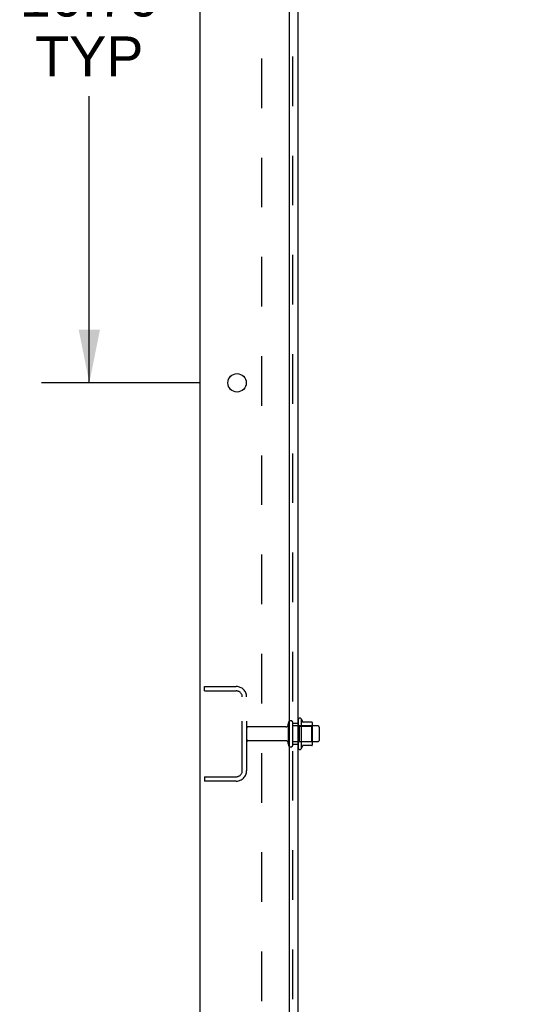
# Model space of a CAD drawing. Header units: inches. Extents: x 0 to 215, y 0 to 139.
# Tile 2 of 103: x 19 to 31, y 46 to 69. Entities that reach past the tile are written whole.
import ezdxf

# ---------------------------------------------------------------- set-up
doc = ezdxf.new("R2010")
doc.units = ezdxf.units.IN
doc.header["$LTSCALE"] = 11.804375
doc.header["$MEASUREMENT"] = 0
doc.linetypes.add('HIDDEN', pattern=[0.2, 0.1, -0.1])
doc.layers.get('0').update_dxf_attribs({"linetype": 'CONTINUOUS'})
for name, color, linetype in [('DEFAULT_2', 8, 'HIDDEN'), ('DIMENSIONS', 7, 'CONTINUOUS'), ('SUBPANEL', 7, 'CONTINUOUS')]:
    doc.layers.add(name, color=color, linetype=linetype)
doc.styles.get("Standard").update_dxf_attribs({"font": 'arial.ttf'})
doc.dimstyles.new('DIMSTYLE_1', dxfattribs={"dimtxt": 0.946875, "dimasz": 1.2625, "dimexe": 0.09, "dimexo": 0.07, "dimgap": 0.0375, "dimtad": 0, "dimtih": 1, "dimtoh": 1, "dimzin": 4, "dimdsep": 46, "dimtxsty": 'Standard', "dimblk": '_FILLED', "dimblk1": '_FILLED', "dimblk2": '_FILLED', "dimcen": 0.09, "dimadec": 3, "dimazin": 1, "dimtfac": 1, "dimtdec": 3, "dimtofl": 0, "dimtmove": 0, "dimatfit": 3, "dimldrblk": '_FILLED', "dimfxl": 0, "dimtolj": 1, "dimtzin": 4, "dimarcsym": 0})

# ---------------------------------------------------------------- blocks, each defined once
blk = doc.blocks.new('_FILLED')
at = {"color": 0, "linetype": 'ByBlock'}
blk.add_solid([(0, 0), (-1, 0.2), (-1, -0.2)], dxfattribs=at)
blk = doc.blocks.new('*D13')
at = {"layer": 'DIMENSIONS', "color": 2, "linetype": 'Continuous'}
for p, q in [((23.245, 32.602), (20.72, 32.602)), ((25.37, 32.602), (27.948, 32.602))]:
    blk.add_line(p, q, dxfattribs=at)
at = {"layer": 'DIMENSIONS', "color": 2, "linetype": 'Continuous', "xscale": 1.2625, "yscale": 1.2625, "zscale": 1.2625}
blk.add_blockref('_FILLED', (23.245, 32.602), dxfattribs=at)
at = {"layer": 'DIMENSIONS', "color": 2, "linetype": 'Continuous', "xscale": 1.2625, "yscale": 1.2625, "zscale": 1.2625, "rotation": 180}
blk.add_blockref('_FILLED', (25.37, 32.602), dxfattribs=at)
at = {"layer": 'DIMENSIONS', "color": 2, "linetype": 'Continuous', "insert": (28.421, 33.076), "char_height": 0.9469, "width": 2.57311, "attachment_point": 1, "line_spacing_factor": 0.9}
blk.add_mtext('2.13', dxfattribs=at)
blk = doc.blocks.new('*D15')
at = {"layer": 'DIMENSIONS', "color": 2, "linetype": 'Continuous'}
for p, q in [((23.236, 77.051), (19.473, 77.051)), ((20.609, 77.051), (20.609, 70.486)), ((20.609, 60.351), (20.609, 67.172)), ((23.236, 60.351), (19.473, 60.351))]:
    blk.add_line(p, q, dxfattribs=at)
at = {"layer": 'DIMENSIONS', "color": 2, "linetype": 'Continuous', "xscale": 1.2625, "yscale": 1.2625, "zscale": 1.2625}
for p, rotation in [((20.609, 77.051), 90), ((20.609, 60.351), 270)]:
    blk.add_blockref('_FILLED', p, dxfattribs=dict(at, rotation=rotation))
at = {"layer": 'DIMENSIONS', "color": 2, "linetype": 'Continuous', "insert": (20.609, 70.013), "char_height": 0.9469, "width": 3.30878, "attachment_point": 2, "line_spacing_factor": 0.9}
blk.add_mtext('16.70\\PTYP', dxfattribs=at)

msp = doc.modelspace()

# ---------------------------------------------------------------- linework, layer by layer
at = {"color": 3, "linetype": 'Continuous'}
for p, q in [((23.245, 9.105), (23.245, 94.897)), ((25.37, 11.126), (25.37, 91.501))]:
    msp.add_line(p, q, dxfattribs=at)
at = {"color": 7, "linetype": 'Continuous'}
for p, q in [((25.644, 52.357), (25.644, 51.645)), ((25.899, 52.278), (25.672, 52.278)), ((25.91, 51.745), (25.91, 52.256)), ((26.044, 52.188), (25.91, 52.188)), ((26.074, 52.158), (26.074, 51.843)), ((26.044, 51.813), (25.91, 51.813)), ((25.899, 51.723), (25.672, 51.723))]:
    msp.add_line(p, q, dxfattribs=at)
at = {"color": 3, "linetype": 'Continuous'}
msp.add_circle((24.12, 60.351), 0.219, dxfattribs=at)
at = {"color": 7, "linetype": 'Continuous'}
for centre, radius, start, end in [((25.612, 52.335), 0.0384, 34.4497, 180), ((25.044, 52.001), 0.698, 23.9679, 30.6631), ((25.69, 52.288), 0.01, 203.9679, 270), ((25.899, 52.268), 0.01, 5.1938, 90), ((25.769, 52.256), 0.141, 0, 5.2081), ((26.044, 52.158), 0.03, 360, 90), ((26.044, 51.843), 0.03, 270, 0), ((25.612, 51.667), 0.0384, 180, 325.5503), ((25.044, 52.001), 0.698, 329.3369, 336.0321), ((25.69, 51.713), 0.01, 90, 156.0321), ((25.899, 51.733), 0.01, 270, 354.8062), ((25.769, 51.745), 0.141, 354.7919, 360)]:
    msp.add_arc(centre, radius, start, end, dxfattribs=at)
at = {"layer": 'DEFAULT_2', "color": 8, "linetype": 'HIDDEN'}
for p, q in [((23.349, 53.022), (23.349, 53.126)), ((23.349, 53.126), (24.102, 53.126)), ((23.349, 53.022), (24.102, 53.022)), ((24.245, 51.122), (24.245, 52.879)), ((24.349, 51.122), (24.349, 52.879)), ((25.339, 51.743), (25.339, 52.258)), ((25.449, 51.743), (25.449, 52.258)), ((25.574, 52.335), (25.574, 51.667)), ((25.276, 52.166), (24.379, 52.166)), ((25.91, 52.188), (25.449, 52.188)), ((25.594, 52.184), (25.574, 52.204)), ((25.594, 52.184), (25.594, 51.817)), ((25.594, 52.184), (25.89, 52.184)), ((25.89, 52.184), (25.91, 52.204)), ((25.89, 52.184), (25.89, 51.817)), ((25.276, 51.836), (24.379, 51.836)), ((25.91, 51.813), (25.449, 51.813)), ((25.594, 51.817), (25.574, 51.797)), ((25.594, 51.817), (25.89, 51.817)), ((25.89, 51.817), (25.91, 51.797)), ((23.349, 50.98), (23.349, 50.876)), ((23.349, 50.98), (24.102, 50.98)), ((24.102, 50.876), (23.349, 50.876))]:
    msp.add_line(p, q, dxfattribs=at)
for centre, radius, start, end in [((24.102, 52.879), 0.246, 0, 90), ((24.102, 52.879), 0.142, 0, 90), ((25.394, 52.258), 0.055, 360, 180), ((24.379, 52.136), 0.03, 90, 180), ((25.276, 52.228), 0.0625, 270, 360), ((24.379, 51.866), 0.03, 180, 270), ((25.276, 51.773), 0.0625, 0, 90), ((25.394, 51.743), 0.055, 180, 0), ((24.102, 51.122), 0.246, 270, 360), ((24.102, 51.122), 0.142, 270, 360)]:
    msp.add_arc(centre, radius, start, end, dxfattribs=at)
at = {"layer": 'SUBPANEL', "color": 3, "linetype": 'Continuous'}
msp.add_line((25.574, 13.157), (25.574, 90.845), dxfattribs=at)
at = {"layer": 'SUBPANEL', "color": 8, "linetype": 'HIDDEN'}
for p, q in [((25.449, 14.997), (25.449, 89.005)), ((24.699, 84.595), (24.699, 19.407)), ((25.449, 52.251), (25.574, 52.251)), ((25.449, 51.751), (25.574, 51.751))]:
    msp.add_line(p, q, dxfattribs=at)

# ---------------------------------------------------------------- dimensions: what is measured, and where the dimension line sits
at = {"layer": 'DIMENSIONS', "color": 2, "linetype": 'Continuous'}
dim = msp.add_linear_dim(base=(23.244830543, 32.602173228), p1=(25.369830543, 11.125841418), p2=(23.244830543, 94.856841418), angle=180, dimstyle='DIMSTYLE_1', dxfattribs=at)
dim.commit()
dim.dimension.update_dxf_attribs({"geometry": '*D13', "text_midpoint": (29.695949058, 32.596894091), "dimtype": 160})
dim = msp.add_linear_dim(base=(20.609, 60.351), p1=(23.306, 77.051), p2=(23.306, 60.351), angle=270, text='<>\\PTYP', dimstyle='DIMSTYLE_1', dxfattribs=at)
dim.commit()
dim.dimension.update_dxf_attribs({"geometry": '*D15', "text_midpoint": (20.609, 68.829), "dimtype": 160})

doc.saveas('drawing.dxf')
